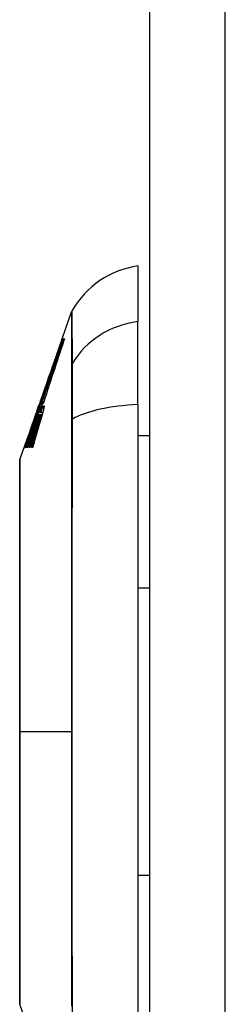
# Model space of a CAD drawing. Header units: inches. Extents: x 27 to 746, y 82 to 342.
# Tile 154 of 256: x 411.624 to 411.894, y 205.719 to 207.009. Entities that reach past the tile are written whole.
import ezdxf

# ---------------------------------------------------------------- set-up
doc = ezdxf.new("R2010")
doc.units = ezdxf.units.IN
doc.header["$MEASUREMENT"] = 0
doc.layers.add('Visible Edges(ANSI)', color=7, linetype='Continuous', lineweight=25)
doc.layers.add('Visible Tangent Edges(ANSI)', color=7, linetype='Continuous', lineweight=25)

msp = doc.modelspace()

# ---------------------------------------------------------------- linework, layer by layer
at = {"layer": 'Visible Edges(ANSI)'}
for p, q in [((411.7949, 191.2159), (411.7949, 220.9359)), ((411.7792, 206.6861), (411.7792, 206.6134)), ((411.6799, 206.5908), (411.6923, 206.6262)), ((411.7792, 206.5046), (411.7792, 206.6134)), ((411.6792, 206.5885), (411.6798, 206.5885)), ((411.6799, 206.5908), (411.6805, 206.5908)), ((411.68, 206.5908), (411.6805, 206.5908)), ((411.68, 206.5908), (411.68, 206.5908)), ((411.68, 206.5908), (411.68, 206.5908)), ((411.6806, 206.5908), (411.6815, 206.5908)), ((411.6817, 206.5908), (411.6829, 206.5908)), ((411.6596, 206.5327), (411.6633, 206.5433)), ((411.6453, 206.4918), (411.6464, 206.495)), ((411.6481, 206.5001), (411.6497, 206.5047)), ((411.6509, 206.504), (411.6488, 206.4983)), ((411.6491, 206.5017), (411.6496, 206.5017)), ((411.6498, 206.5048), (411.6497, 206.5047)), ((411.6503, 206.5017), (411.651, 206.5017)), ((411.6511, 206.506), (411.6505, 206.506)), ((411.6507, 206.5073), (411.6507, 206.5073)), ((411.6516, 206.5058), (411.6509, 206.504)), ((411.6511, 206.506), (411.6513, 206.506)), ((411.6513, 206.5017), (411.6521, 206.5017)), ((411.6529, 206.5058), (411.6516, 206.5058)), ((411.653, 206.5039), (411.6537, 206.5058)), ((411.6537, 206.5058), (411.6531, 206.5058)), ((411.6537, 206.5058), (411.6539, 206.5058)), ((411.6549, 206.5073), (411.6555, 206.5073)), ((411.7792, 206.5046), (411.7792, 205.6472)), ((411.6426, 206.4842), (411.6413, 206.4807)), ((411.6451, 206.4877), (411.6458, 206.4877)), ((411.6454, 206.4921), (411.6457, 206.4921)), ((411.6495, 206.4916), (411.6519, 206.4916)), ((411.6497, 206.4945), (411.6519, 206.4945)), ((411.6497, 206.4945), (411.6497, 206.4945)), ((411.6518, 206.4943), (411.6545, 206.4943)), ((411.6519, 206.4916), (411.6537, 206.4916)), ((411.6386, 206.4714), (411.6381, 206.4714)), ((411.6409, 206.4763), (411.6416, 206.4763)), ((411.6413, 206.4807), (411.6415, 206.4807)), ((411.6415, 206.4807), (411.6418, 206.4807)), ((411.6322, 206.4546), (411.6335, 206.4581)), ((411.6334, 206.4578), (411.6338, 206.4578)), ((411.636, 206.4647), (411.6363, 206.4647)), ((411.6374, 206.465), (411.6382, 206.465)), ((411.7949, 206.4637), (411.7792, 206.4637)), ((411.6245, 206.4327), (411.6304, 206.4495)), ((411.6312, 206.4482), (411.6305, 206.4482)), ((411.6334, 206.4482), (411.6323, 206.4482)), ((411.6348, 206.4482), (411.6337, 206.4482)), ((411.6378, 206.4482), (411.6364, 206.4482)), ((411.6412, 206.4482), (411.6396, 206.4482)), ((411.7949, 206.264), (411.7792, 206.264)), ((411.7949, 205.8878), (411.7792, 205.8878)), ((411.6519, 205.6409), (411.6245, 205.7191))]:
    msp.add_line(p, q, dxfattribs=at)
at = {"layer": 'Visible Edges(ANSI)', "flags": 128}
for points in [[(411.6805, 206.5908), (411.6793, 206.5871), (411.678, 206.5833), (411.6767, 206.5795), (411.6753, 206.5757), (411.674, 206.5719), (411.6727, 206.5681), (411.6714, 206.5642), (411.67, 206.5604), (411.6687, 206.5565), (411.6674, 206.5526), (411.666, 206.5487), (411.6647, 206.5448), (411.6633, 206.5409), (411.662, 206.537), (411.6606, 206.5331), (411.6593, 206.5292), (411.6579, 206.5253), (411.6566, 206.5214), (411.6553, 206.5175), (411.6539, 206.5136), (411.6526, 206.5098), (411.6513, 206.5059), (411.65, 206.5021), (411.6487, 206.4983)], [(411.6488, 206.4983), (411.6501, 206.5021), (411.6514, 206.506), (411.6528, 206.5098), (411.6541, 206.5137), (411.6554, 206.5175), (411.6567, 206.5214), (411.6581, 206.5253), (411.6594, 206.5292), (411.6608, 206.5331), (411.6621, 206.537), (411.6634, 206.5409), (411.6648, 206.5448), (411.6661, 206.5487), (411.6675, 206.5526), (411.6688, 206.5565), (411.6701, 206.5604), (411.6715, 206.5643), (411.6728, 206.5681), (411.6741, 206.5719), (411.6754, 206.5757), (411.6767, 206.5795), (411.6781, 206.5833), (411.6793, 206.5871), (411.6806, 206.5908)], [(411.6505, 206.506), (411.6516, 206.5094), (411.6528, 206.5128), (411.654, 206.5162), (411.6552, 206.5197), (411.6564, 206.5231), (411.6576, 206.5266), (411.6588, 206.5301), (411.6601, 206.5336), (411.6613, 206.537), (411.6625, 206.5405), (411.6637, 206.544), (411.6649, 206.5475), (411.6661, 206.5509), (411.6673, 206.5544), (411.6685, 206.5579), (411.6698, 206.5613), (411.671, 206.5648), (411.6722, 206.5682), (411.6734, 206.5716), (411.6745, 206.5751), (411.6757, 206.5785), (411.6769, 206.5818), (411.6781, 206.5852), (411.6792, 206.5885)], [(411.6815, 206.5908), (411.6804, 206.5873), (411.6792, 206.5839), (411.678, 206.5804), (411.6768, 206.5769), (411.6756, 206.5734), (411.6744, 206.5698), (411.6732, 206.5663), (411.672, 206.5628), (411.6708, 206.5592), (411.6696, 206.5556), (411.6684, 206.5521), (411.6672, 206.5485), (411.666, 206.5449), (411.6648, 206.5414), (411.6636, 206.5378), (411.6624, 206.5342), (411.6612, 206.5307), (411.66, 206.5271), (411.6588, 206.5235), (411.6576, 206.52), (411.6564, 206.5164), (411.6552, 206.5129), (411.654, 206.5094), (411.6529, 206.5058)], [(411.6531, 206.5058), (411.6543, 206.5094), (411.6554, 206.5129), (411.6566, 206.5164), (411.6578, 206.52), (411.659, 206.5235), (411.6602, 206.5271), (411.6614, 206.5307), (411.6626, 206.5342), (411.6638, 206.5378), (411.665, 206.5414), (411.6662, 206.5449), (411.6674, 206.5485), (411.6686, 206.5521), (411.6698, 206.5556), (411.671, 206.5592), (411.6722, 206.5628), (411.6734, 206.5663), (411.6746, 206.5698), (411.6758, 206.5734), (411.6769, 206.5769), (411.6781, 206.5804), (411.6793, 206.5839), (411.6805, 206.5873), (411.6817, 206.5908)], [(411.6829, 206.5908), (411.6818, 206.5873), (411.6806, 206.5838), (411.6794, 206.5803), (411.6783, 206.5768), (411.6771, 206.5733), (411.6759, 206.5698), (411.6748, 206.5662), (411.6736, 206.5627), (411.6724, 206.5591), (411.6712, 206.5555), (411.6701, 206.552), (411.6689, 206.5484), (411.6677, 206.5448), (411.6665, 206.5412), (411.6654, 206.5377), (411.6642, 206.5341), (411.663, 206.5305), (411.6619, 206.5269), (411.6607, 206.5234), (411.6596, 206.5198), (411.6584, 206.5162), (411.6573, 206.5127), (411.6561, 206.5092), (411.655, 206.5056)], [(411.6792, 206.5885), (411.6786, 206.5868), (411.678, 206.5849), (411.6773, 206.5831), (411.6767, 206.5813), (411.676, 206.5794), (411.6754, 206.5776), (411.6747, 206.5757), (411.674, 206.5738), (411.6734, 206.572), (411.6727, 206.5701), (411.672, 206.5682), (411.6713, 206.5663), (411.6707, 206.5644), (411.67, 206.5624), (411.6693, 206.5605), (411.6686, 206.5586), (411.668, 206.5567), (411.6673, 206.5548), (411.6666, 206.5529), (411.6659, 206.5509), (411.6653, 206.549), (411.6646, 206.5471), (411.6639, 206.5452), (411.6633, 206.5433)], [(411.6733, 206.5718), (411.6736, 206.5726), (411.6738, 206.5734), (411.6741, 206.5742), (411.6744, 206.575), (411.6747, 206.5758), (411.6749, 206.5766), (411.6752, 206.5774), (411.6755, 206.5781), (411.6758, 206.5789), (411.676, 206.5797), (411.6763, 206.5805), (411.6766, 206.5813), (411.6769, 206.5821), (411.6771, 206.5829), (411.6774, 206.5837), (411.6777, 206.5845), (411.678, 206.5853), (411.6782, 206.5861), (411.6785, 206.5868), (411.6788, 206.5876), (411.6791, 206.5884), (411.6793, 206.5892), (411.6796, 206.59), (411.6799, 206.5908)], [(411.6799, 206.5908), (411.6799, 206.5908), (411.6799, 206.5908), (411.6799, 206.5908), (411.6799, 206.5908), (411.6799, 206.5908), (411.6799, 206.5908), (411.6799, 206.5908), (411.6799, 206.5908), (411.6799, 206.5908), (411.6799, 206.5908), (411.6799, 206.5908), (411.6799, 206.5908), (411.6799, 206.5908), (411.6799, 206.5908), (411.6799, 206.5908), (411.6799, 206.5908), (411.68, 206.5908), (411.68, 206.5908), (411.68, 206.5908), (411.68, 206.5908), (411.68, 206.5908), (411.68, 206.5908), (411.68, 206.5908), (411.68, 206.5908)], [(411.6596, 206.5327), (411.6592, 206.5317), (411.6588, 206.5306), (411.6584, 206.5295), (411.6581, 206.5285), (411.6577, 206.5274), (411.6573, 206.5263), (411.657, 206.5253), (411.6566, 206.5242), (411.6562, 206.5231), (411.6558, 206.5221), (411.6555, 206.521), (411.6551, 206.5199), (411.6547, 206.5189), (411.6543, 206.5178), (411.654, 206.5167), (411.6536, 206.5156), (411.6532, 206.5146), (411.6529, 206.5135), (411.6525, 206.5124), (411.6521, 206.5114), (411.6518, 206.5103), (411.6514, 206.5092), (411.651, 206.5081), (411.6507, 206.5071)], [(411.6337, 206.4482), (411.6344, 206.4504), (411.6351, 206.4526), (411.6359, 206.4549), (411.6366, 206.4571), (411.6373, 206.4593), (411.6381, 206.4616), (411.6388, 206.4638), (411.6395, 206.466), (411.6403, 206.4683), (411.641, 206.4705), (411.6417, 206.4728), (411.6425, 206.475), (411.6432, 206.4773), (411.644, 206.4795), (411.6447, 206.4817), (411.6454, 206.484), (411.6462, 206.4862), (411.6469, 206.4884), (411.6476, 206.4907), (411.6484, 206.4929), (411.6491, 206.4951), (411.6499, 206.4973), (411.6506, 206.4995), (411.6513, 206.5017)], [(411.6409, 206.4763), (411.6412, 206.4774), (411.6416, 206.4785), (411.6419, 206.4795), (411.6423, 206.4806), (411.6426, 206.4816), (411.6429, 206.4827), (411.6433, 206.4837), (411.6436, 206.4848), (411.644, 206.4859), (411.6443, 206.4869), (411.6446, 206.488), (411.645, 206.489), (411.6453, 206.4901), (411.6457, 206.4912), (411.646, 206.4922), (411.6464, 206.4933), (411.6467, 206.4943), (411.6471, 206.4954), (411.6474, 206.4964), (411.6477, 206.4975), (411.6481, 206.4986), (411.6484, 206.4996), (411.6488, 206.5007), (411.6491, 206.5017)], [(411.651, 206.5017), (411.6506, 206.5007), (411.6503, 206.4997), (411.6499, 206.4987), (411.6495, 206.4977), (411.6492, 206.4967), (411.6488, 206.4957), (411.6484, 206.4947), (411.648, 206.4936), (411.6477, 206.4926), (411.6473, 206.4916), (411.6469, 206.4906), (411.6465, 206.4896), (411.6461, 206.4885), (411.6458, 206.4875), (411.6454, 206.4865), (411.645, 206.4854), (411.6446, 206.4843), (411.6442, 206.4833), (411.6438, 206.4822), (411.6434, 206.4811), (411.643, 206.48), (411.6426, 206.4789), (411.6421, 206.4778), (411.6417, 206.4766)], [(411.6496, 206.5017), (411.6494, 206.5011), (411.6492, 206.5005), (411.649, 206.5), (411.6488, 206.4994), (411.6487, 206.4988), (411.6485, 206.4982), (411.6483, 206.4976), (411.6481, 206.4971), (411.6479, 206.4965), (411.6477, 206.4959), (411.6475, 206.4953), (411.6473, 206.4947), (411.6472, 206.4941), (411.647, 206.4936), (411.6468, 206.493), (411.6466, 206.4924), (411.6464, 206.4918), (411.6462, 206.4912), (411.6461, 206.4906), (411.6459, 206.4901), (411.6457, 206.4895), (411.6455, 206.4889), (411.6453, 206.4883), (411.6451, 206.4877)], [(411.6451, 206.4877), (411.6453, 206.4883), (411.6456, 206.4889), (411.6458, 206.4894), (411.646, 206.49), (411.6462, 206.4906), (411.6464, 206.4911), (411.6466, 206.4917), (411.6468, 206.4923), (411.647, 206.4929), (411.6472, 206.4934), (411.6475, 206.494), (411.6477, 206.4946), (411.6479, 206.4952), (411.6481, 206.4958), (411.6483, 206.4964), (411.6485, 206.497), (411.6487, 206.4975), (411.649, 206.4981), (411.6492, 206.4987), (411.6494, 206.4993), (411.6496, 206.4999), (411.6498, 206.5005), (411.6501, 206.5011), (411.6503, 206.5017)], [(411.6485, 206.5005), (411.6484, 206.5003), (411.6483, 206.5001), (411.6482, 206.4998), (411.6482, 206.4996), (411.6481, 206.4994), (411.648, 206.4991), (411.6479, 206.4988), (411.6478, 206.4986), (411.6477, 206.4983), (411.6477, 206.498), (411.6476, 206.4977), (411.6475, 206.4974), (411.6474, 206.4971), (411.6473, 206.4968), (411.6472, 206.4965), (411.6471, 206.4962), (411.6469, 206.4959), (411.6468, 206.4955), (411.6467, 206.4952), (411.6466, 206.4949), (411.6465, 206.4945), (411.6464, 206.4941), (411.6463, 206.4938), (411.6461, 206.4934)], [(411.6464, 206.495), (411.6465, 206.4953), (411.6466, 206.4956), (411.6467, 206.4959), (411.6468, 206.4962), (411.6469, 206.4965), (411.647, 206.4968), (411.6471, 206.4971), (411.6472, 206.4974), (411.6473, 206.4977), (411.6474, 206.4979), (411.6475, 206.4982), (411.6476, 206.4984), (411.6476, 206.4987), (411.6477, 206.4989), (411.6478, 206.4991), (411.6479, 206.4994), (411.648, 206.4996), (411.648, 206.4998), (411.6481, 206.5), (411.6482, 206.5002), (411.6482, 206.5004), (411.6483, 206.5006), (411.6484, 206.5008), (411.6484, 206.501)], [(411.6484, 206.501), (411.6486, 206.5014), (411.6487, 206.5017), (411.6488, 206.502), (411.6489, 206.5023), (411.649, 206.5025), (411.6491, 206.5027), (411.6491, 206.5028), (411.6492, 206.503), (411.6492, 206.5031), (411.6492, 206.5031), (411.6492, 206.5032), (411.6493, 206.5032), (411.6493, 206.5031), (411.6492, 206.5031), (411.6492, 206.503), (411.6492, 206.5028), (411.6491, 206.5027), (411.6491, 206.5025), (411.649, 206.5023), (411.6489, 206.502), (411.6488, 206.5017), (411.6487, 206.5013), (411.6486, 206.5009), (411.6485, 206.5005)], [(411.6487, 206.4983), (411.6488, 206.4986), (411.6489, 206.4989), (411.649, 206.4992), (411.6491, 206.4996), (411.6492, 206.4999), (411.6493, 206.5002), (411.6494, 206.5005), (411.6495, 206.5008), (411.6496, 206.5012), (411.6497, 206.5015), (411.6498, 206.5018), (411.6499, 206.5021), (411.65, 206.5025), (411.6501, 206.5028), (411.6502, 206.5031), (411.6503, 206.5034), (411.6504, 206.5037), (411.6505, 206.5041), (411.6506, 206.5044), (411.6507, 206.5047), (411.6508, 206.505), (411.6509, 206.5053), (411.651, 206.5057), (411.6511, 206.506)], [(411.6521, 206.5017), (411.652, 206.5014), (411.6519, 206.5011), (411.6518, 206.5008), (411.6517, 206.5005), (411.6516, 206.5002), (411.6515, 206.4999), (411.6514, 206.4996), (411.6513, 206.4993), (411.6512, 206.499), (411.6511, 206.4987), (411.651, 206.4984), (411.6509, 206.4981), (411.6508, 206.4978), (411.6507, 206.4975), (411.6506, 206.4972), (411.6505, 206.4969), (411.6504, 206.4966), (411.6503, 206.4963), (411.6502, 206.496), (411.6501, 206.4957), (411.65, 206.4954), (411.6499, 206.4951), (411.6498, 206.4948), (411.6497, 206.4945)], [(411.6497, 206.4945), (411.6498, 206.4948), (411.65, 206.4951), (411.6501, 206.4954), (411.6502, 206.4957), (411.6503, 206.496), (411.6504, 206.4963), (411.6505, 206.4966), (411.6507, 206.4969), (411.6508, 206.4972), (411.6509, 206.4975), (411.651, 206.4978), (411.6511, 206.4981), (411.6512, 206.4983), (411.6513, 206.4986), (411.6514, 206.4988), (411.6515, 206.4991), (411.6516, 206.4993), (411.6517, 206.4996), (411.6518, 206.4998), (411.6519, 206.5), (411.652, 206.5003), (411.6521, 206.5005), (411.6522, 206.5007), (411.6523, 206.5009)], [(411.6507, 206.5071), (411.6507, 206.5071), (411.6507, 206.5072), (411.6507, 206.5072), (411.6507, 206.5073), (411.6507, 206.5073), (411.6507, 206.5073), (411.6507, 206.5073), (411.6507, 206.5073), (411.6507, 206.5072), (411.6506, 206.5072), (411.6506, 206.5071), (411.6506, 206.507), (411.6505, 206.5069), (411.6505, 206.5068), (411.6504, 206.5067), (411.6504, 206.5065), (411.6503, 206.5064), (411.6503, 206.5062), (411.6502, 206.506), (411.6501, 206.5058), (411.65, 206.5056), (411.65, 206.5053), (411.6499, 206.5051), (411.6498, 206.5048)], [(411.6536, 206.5012), (411.6535, 206.501), (411.6535, 206.5008), (411.6535, 206.5006), (411.6534, 206.5004), (411.6534, 206.5002), (411.6533, 206.4999), (411.6533, 206.4997), (411.6532, 206.4994), (411.6531, 206.4992), (411.6531, 206.4989), (411.653, 206.4986), (411.6529, 206.4983), (411.6528, 206.498), (411.6528, 206.4977), (411.6527, 206.4974), (411.6526, 206.497), (411.6525, 206.4967), (411.6524, 206.4964), (411.6523, 206.496), (411.6522, 206.4957), (411.6521, 206.4953), (411.652, 206.495), (411.6519, 206.4946), (411.6518, 206.4943)], [(411.6518, 206.4943), (411.6519, 206.4946), (411.652, 206.4949), (411.6522, 206.4952), (411.6523, 206.4955), (411.6524, 206.4957), (411.6525, 206.496), (411.6526, 206.4963), (411.6527, 206.4966), (411.6528, 206.4969), (411.6529, 206.4971), (411.653, 206.4974), (411.6531, 206.4977), (411.6532, 206.4979), (411.6533, 206.4982), (411.6534, 206.4984), (411.6535, 206.4987), (411.6536, 206.4989), (411.6537, 206.4991), (411.6538, 206.4994), (411.6539, 206.4996), (411.654, 206.4998), (411.6541, 206.5), (411.6542, 206.5003), (411.6542, 206.5005)], [(411.6523, 206.5009), (411.6525, 206.5013), (411.6526, 206.5017), (411.6528, 206.5021), (411.653, 206.5024), (411.6531, 206.5026), (411.6532, 206.5028), (411.6533, 206.503), (411.6534, 206.5031), (411.6535, 206.5031), (411.6536, 206.5032), (411.6536, 206.5032), (411.6536, 206.5031), (411.6537, 206.5031), (411.6537, 206.503), (411.6537, 206.5029), (411.6537, 206.5028), (411.6537, 206.5027), (411.6537, 206.5026), (411.6537, 206.5024), (411.6537, 206.5022), (411.6537, 206.502), (411.6537, 206.5017), (411.6536, 206.5015), (411.6536, 206.5012)], [(411.6533, 206.5045), (411.6533, 206.5045), (411.6533, 206.5044), (411.6533, 206.5044), (411.6533, 206.5044), (411.6533, 206.5044), (411.6532, 206.5043), (411.6532, 206.5043), (411.6532, 206.5043), (411.6532, 206.5043), (411.6532, 206.5042), (411.6532, 206.5042), (411.6532, 206.5042), (411.6532, 206.5042), (411.6532, 206.5041), (411.6531, 206.5041), (411.6531, 206.5041), (411.6531, 206.5041), (411.6531, 206.504), (411.6531, 206.504), (411.6531, 206.504), (411.6531, 206.504), (411.6531, 206.5039), (411.6531, 206.5039), (411.653, 206.5039)], [(411.655, 206.5056), (411.655, 206.5059), (411.6551, 206.5061), (411.6551, 206.5063), (411.6551, 206.5065), (411.6551, 206.5067), (411.6551, 206.5068), (411.6551, 206.5069), (411.6551, 206.507), (411.6551, 206.5071), (411.655, 206.5072), (411.655, 206.5073), (411.655, 206.5073), (411.6549, 206.5073), (411.6548, 206.5073), (411.6548, 206.5072), (411.6547, 206.5071), (411.6546, 206.507), (411.6544, 206.5068), (411.6543, 206.5065), (411.6541, 206.5062), (411.6539, 206.5058), (411.6537, 206.5054), (411.6535, 206.505), (411.6533, 206.5045)], [(411.6556, 206.4988), (411.6555, 206.4986), (411.6555, 206.4984), (411.6554, 206.4982), (411.6554, 206.498), (411.6553, 206.4977), (411.6553, 206.4975), (411.6552, 206.4973), (411.6552, 206.497), (411.6551, 206.4968), (411.6551, 206.4966), (411.655, 206.4963), (411.6549, 206.4961), (411.6549, 206.4958), (411.6548, 206.4956), (411.6547, 206.4953), (411.6547, 206.495), (411.6546, 206.4948), (411.6545, 206.4945), (411.6545, 206.4942), (411.6544, 206.494), (411.6543, 206.4937), (411.6542, 206.4934), (411.6542, 206.4931), (411.6541, 206.4929)], [(411.6542, 206.5005), (411.6543, 206.5007), (411.6544, 206.5009), (411.6545, 206.5011), (411.6546, 206.5013), (411.6547, 206.5015), (411.6548, 206.5017), (411.6549, 206.5019), (411.655, 206.502), (411.655, 206.5022), (411.6551, 206.5023), (411.6552, 206.5024), (411.6552, 206.5025), (411.6553, 206.5027), (411.6554, 206.5028), (411.6555, 206.5029), (411.6556, 206.503), (411.6557, 206.5031), (411.6558, 206.5031), (411.6559, 206.5031), (411.656, 206.5031), (411.656, 206.5029), (411.6561, 206.5027), (411.6561, 206.5025), (411.6561, 206.5021)], [(411.6561, 206.5021), (411.6561, 206.502), (411.6561, 206.5019), (411.6561, 206.5019), (411.6561, 206.5018), (411.6561, 206.5017), (411.656, 206.5015), (411.656, 206.5014), (411.656, 206.5013), (411.656, 206.5012), (411.656, 206.5011), (411.656, 206.5009), (411.6559, 206.5008), (411.6559, 206.5007), (411.6559, 206.5005), (411.6559, 206.5004), (411.6558, 206.5002), (411.6558, 206.5001), (411.6558, 206.4999), (411.6558, 206.4997), (411.6557, 206.4995), (411.6557, 206.4994), (411.6556, 206.4992), (411.6556, 206.499), (411.6556, 206.4988)], [(411.6427, 206.4833), (411.6426, 206.4828), (411.6424, 206.4823), (411.6422, 206.4818), (411.6421, 206.4813), (411.6419, 206.4808), (411.6417, 206.4803), (411.6415, 206.4798), (411.6414, 206.4793), (411.6412, 206.4788), (411.641, 206.4783), (411.6409, 206.4778), (411.6407, 206.4774), (411.6405, 206.4769), (411.6404, 206.4764), (411.6402, 206.4759), (411.64, 206.4754), (411.6398, 206.4749), (411.6397, 206.4744), (411.6395, 206.4739), (411.6393, 206.4734), (411.6391, 206.4729), (411.639, 206.4724), (411.6388, 206.4719), (411.6386, 206.4714)], [(411.6516, 206.484), (411.6511, 206.4825), (411.6507, 206.481), (411.6502, 206.4795), (411.6498, 206.478), (411.6494, 206.4766), (411.6489, 206.4751), (411.6485, 206.4736), (411.6481, 206.4721), (411.6476, 206.4706), (411.6472, 206.4691), (411.6467, 206.4676), (411.6463, 206.4661), (411.6459, 206.4646), (411.6454, 206.4631), (411.645, 206.4616), (411.6446, 206.4601), (411.6441, 206.4586), (411.6437, 206.4571), (411.6433, 206.4556), (411.6429, 206.4541), (411.6424, 206.4526), (411.642, 206.4512), (411.6416, 206.4497), (411.6412, 206.4482)], [(411.6415, 206.4807), (411.6417, 206.4811), (411.6418, 206.4814), (411.6419, 206.4818), (411.6421, 206.4822), (411.6422, 206.4826), (411.6423, 206.483), (411.6425, 206.4833), (411.6426, 206.4837), (411.6427, 206.4841), (411.6428, 206.4845), (411.643, 206.4848), (411.6431, 206.4852), (411.6432, 206.4856), (411.6433, 206.4859), (411.6435, 206.4863), (411.6436, 206.4866), (411.6437, 206.4869), (411.6438, 206.4873), (411.6439, 206.4876), (411.644, 206.4879), (411.6441, 206.4883), (411.6442, 206.4886), (411.6443, 206.4889), (411.6444, 206.4892)], [(411.6439, 206.4879), (411.6438, 206.4878), (411.6438, 206.4876), (411.6437, 206.4875), (411.6437, 206.4874), (411.6436, 206.4872), (411.6436, 206.4871), (411.6435, 206.4869), (411.6435, 206.4868), (411.6434, 206.4866), (411.6434, 206.4865), (411.6433, 206.4863), (411.6433, 206.4862), (411.6432, 206.486), (411.6431, 206.4858), (411.6431, 206.4857), (411.643, 206.4855), (411.643, 206.4854), (411.6429, 206.4852), (411.6429, 206.485), (411.6428, 206.4849), (411.6427, 206.4847), (411.6427, 206.4845), (411.6426, 206.4844), (411.6426, 206.4842)], [(411.6461, 206.4934), (411.646, 206.493), (411.6459, 206.4926), (411.6457, 206.4922), (411.6456, 206.4919), (411.6455, 206.4915), (411.6453, 206.491), (411.6452, 206.4906), (411.6451, 206.4902), (411.6449, 206.4898), (411.6448, 206.4894), (411.6447, 206.489), (411.6445, 206.4886), (411.6444, 206.4881), (411.6442, 206.4877), (411.6441, 206.4873), (411.6439, 206.4868), (411.6438, 206.4864), (411.6436, 206.486), (411.6435, 206.4855), (411.6433, 206.4851), (411.6432, 206.4846), (411.643, 206.4842), (411.6429, 206.4837), (411.6427, 206.4833)], [(411.6449, 206.4909), (411.6449, 206.4908), (411.6449, 206.4907), (411.6448, 206.4906), (411.6448, 206.4905), (411.6447, 206.4904), (411.6447, 206.4903), (411.6447, 206.4902), (411.6446, 206.4901), (411.6446, 206.49), (411.6446, 206.4898), (411.6445, 206.4897), (411.6445, 206.4896), (411.6444, 206.4895), (411.6444, 206.4893), (411.6443, 206.4892), (411.6443, 206.4891), (411.6442, 206.4889), (411.6442, 206.4888), (411.6441, 206.4887), (411.6441, 206.4885), (411.644, 206.4884), (411.644, 206.4882), (411.6439, 206.4881), (411.6439, 206.4879)], [(411.6444, 206.4892), (411.6446, 206.4896), (411.6447, 206.49), (411.6448, 206.4904), (411.6449, 206.4907), (411.645, 206.491), (411.6451, 206.4912), (411.6452, 206.4914), (411.6452, 206.4916), (411.6453, 206.4917), (411.6453, 206.4919), (411.6453, 206.492), (411.6454, 206.492), (411.6454, 206.4921), (411.6454, 206.4921), (411.6454, 206.4921), (411.6454, 206.492), (411.6453, 206.492), (411.6453, 206.4919), (411.6453, 206.4918), (411.6452, 206.4917), (411.6452, 206.4916), (411.6451, 206.4914), (411.645, 206.4911), (411.6449, 206.4909)], [(411.6469, 206.4856), (411.6469, 206.4854), (411.6468, 206.4851), (411.6467, 206.4849), (411.6466, 206.4846), (411.6465, 206.4843), (411.6464, 206.4841), (411.6463, 206.4838), (411.6462, 206.4835), (411.6461, 206.4833), (411.646, 206.483), (411.646, 206.4827), (411.6459, 206.4825), (411.6458, 206.4822), (411.6457, 206.4819), (411.6456, 206.4817), (411.6455, 206.4814), (411.6454, 206.4811), (411.6453, 206.4809), (411.6452, 206.4806), (411.6452, 206.4803), (411.6451, 206.48), (411.645, 206.4798), (411.6449, 206.4795), (411.6448, 206.4792)], [(411.6458, 206.4782), (411.6459, 206.4784), (411.6459, 206.4786), (411.646, 206.4788), (411.6461, 206.479), (411.6461, 206.4792), (411.6462, 206.4794), (411.6462, 206.4796), (411.6463, 206.4798), (411.6464, 206.48), (411.6464, 206.4802), (411.6465, 206.4804), (411.6466, 206.4806), (411.6466, 206.4807), (411.6467, 206.4809), (411.6467, 206.4811), (411.6468, 206.4813), (411.6469, 206.4815), (411.6469, 206.4817), (411.647, 206.4819), (411.647, 206.4821), (411.6471, 206.4823), (411.6472, 206.4825), (411.6472, 206.4827), (411.6473, 206.4829)], [(411.6483, 206.4893), (411.6483, 206.4892), (411.6482, 206.4891), (411.6482, 206.4889), (411.6481, 206.4888), (411.6481, 206.4887), (411.648, 206.4885), (411.648, 206.4884), (411.6479, 206.4882), (411.6478, 206.4881), (411.6478, 206.4879), (411.6477, 206.4878), (411.6477, 206.4876), (411.6476, 206.4875), (411.6476, 206.4873), (411.6475, 206.4871), (411.6474, 206.487), (411.6474, 206.4868), (411.6473, 206.4866), (411.6473, 206.4865), (411.6472, 206.4863), (411.6471, 206.4861), (411.6471, 206.486), (411.647, 206.4858), (411.6469, 206.4856)], [(411.6485, 206.4829), (411.6484, 206.4827), (411.6483, 206.4825), (411.6483, 206.4823), (411.6482, 206.4821), (411.6481, 206.4819), (411.6481, 206.4817), (411.648, 206.4815), (411.6479, 206.4813), (411.6479, 206.4811), (411.6478, 206.4809), (411.6477, 206.4807), (411.6477, 206.4805), (411.6476, 206.4803), (411.6475, 206.48), (411.6475, 206.4798), (411.6474, 206.4796), (411.6473, 206.4794), (411.6473, 206.4792), (411.6472, 206.479), (411.6472, 206.4788), (411.6471, 206.4786), (411.647, 206.4784), (411.647, 206.4782), (411.6469, 206.478)], [(411.6473, 206.4829), (411.6474, 206.4831), (411.6474, 206.4833), (411.6475, 206.4835), (411.6475, 206.4836), (411.6476, 206.4838), (411.6476, 206.484), (411.6477, 206.4842), (411.6477, 206.4844), (411.6478, 206.4845), (411.6479, 206.4847), (411.6479, 206.4849), (411.648, 206.4851), (411.648, 206.4853), (411.6481, 206.4854), (411.6481, 206.4856), (411.6482, 206.4858), (411.6482, 206.486), (411.6483, 206.4862), (411.6483, 206.4863), (411.6484, 206.4865), (411.6484, 206.4867), (411.6485, 206.4869), (411.6486, 206.487), (411.6486, 206.4872)], [(411.6491, 206.4911), (411.6491, 206.491), (411.6491, 206.491), (411.649, 206.491), (411.649, 206.4909), (411.649, 206.4908), (411.649, 206.4908), (411.6489, 206.4907), (411.6489, 206.4907), (411.6489, 206.4906), (411.6488, 206.4905), (411.6488, 206.4905), (411.6488, 206.4904), (411.6487, 206.4903), (411.6487, 206.4902), (411.6487, 206.4901), (411.6486, 206.4901), (411.6486, 206.49), (411.6486, 206.4899), (411.6485, 206.4898), (411.6485, 206.4897), (411.6485, 206.4896), (411.6484, 206.4895), (411.6484, 206.4894), (411.6483, 206.4893)], [(411.6499, 206.4873), (411.6499, 206.4871), (411.6498, 206.4869), (411.6497, 206.4867), (411.6497, 206.4866), (411.6496, 206.4864), (411.6496, 206.4862), (411.6495, 206.486), (411.6494, 206.4859), (411.6494, 206.4857), (411.6493, 206.4855), (411.6493, 206.4853), (411.6492, 206.4852), (411.6491, 206.485), (411.6491, 206.4848), (411.649, 206.4846), (411.6489, 206.4844), (411.6489, 206.4842), (411.6488, 206.484), (411.6488, 206.4839), (411.6487, 206.4837), (411.6486, 206.4835), (411.6486, 206.4833), (411.6485, 206.4831), (411.6485, 206.4829)], [(411.6486, 206.4872), (411.6486, 206.4874), (411.6487, 206.4875), (411.6487, 206.4877), (411.6488, 206.4878), (411.6488, 206.488), (411.6489, 206.4881), (411.6489, 206.4883), (411.6489, 206.4884), (411.649, 206.4886), (411.649, 206.4887), (411.6491, 206.4888), (411.6491, 206.489), (411.6491, 206.4891), (411.6492, 206.4892), (411.6492, 206.4894), (411.6492, 206.4895), (411.6493, 206.4896), (411.6493, 206.4897), (411.6493, 206.4898), (411.6493, 206.49), (411.6494, 206.4901), (411.6494, 206.4902), (411.6494, 206.4903), (411.6494, 206.4904)], [(411.6486, 206.4785), (411.6487, 206.4787), (411.6488, 206.4789), (411.6488, 206.4791), (411.6489, 206.4794), (411.649, 206.4796), (411.649, 206.4798), (411.6491, 206.48), (411.6491, 206.4802), (411.6492, 206.4804), (411.6493, 206.4806), (411.6493, 206.4808), (411.6494, 206.481), (411.6495, 206.4813), (411.6495, 206.4815), (411.6496, 206.4817), (411.6497, 206.4819), (411.6497, 206.4821), (411.6498, 206.4823), (411.6498, 206.4825), (411.6499, 206.4827), (411.65, 206.483), (411.65, 206.4832), (411.6501, 206.4834), (411.6502, 206.4836)], [(411.6494, 206.4904), (411.6495, 206.4905), (411.6495, 206.4907), (411.6495, 206.4908), (411.6495, 206.4909), (411.6495, 206.491), (411.6496, 206.4911), (411.6496, 206.4912), (411.6496, 206.4912), (411.6496, 206.4913), (411.6496, 206.4914), (411.6496, 206.4914), (411.6496, 206.4914), (411.6495, 206.4915), (411.6495, 206.4915), (411.6495, 206.4915), (411.6495, 206.4915), (411.6495, 206.4916), (411.6495, 206.4916), (411.6494, 206.4916), (411.6494, 206.4915), (411.6494, 206.4915), (411.6493, 206.4914), (411.6492, 206.4913), (411.6491, 206.4911)], [(411.6511, 206.4904), (411.6511, 206.4903), (411.651, 206.4902), (411.651, 206.4901), (411.6509, 206.49), (411.6509, 206.4898), (411.6509, 206.4897), (411.6508, 206.4896), (411.6508, 206.4895), (411.6507, 206.4894), (411.6507, 206.4893), (411.6506, 206.4891), (411.6506, 206.489), (411.6505, 206.4889), (411.6505, 206.4887), (411.6504, 206.4886), (411.6504, 206.4885), (411.6503, 206.4883), (411.6503, 206.4882), (411.6502, 206.488), (411.6501, 206.4879), (411.6501, 206.4877), (411.65, 206.4876), (411.65, 206.4874), (411.6499, 206.4873)], [(411.6502, 206.4836), (411.6502, 206.4838), (411.6503, 206.4839), (411.6503, 206.4841), (411.6504, 206.4843), (411.6504, 206.4845), (411.6505, 206.4847), (411.6505, 206.4848), (411.6506, 206.485), (411.6506, 206.4852), (411.6507, 206.4854), (411.6507, 206.4855), (411.6508, 206.4857), (411.6508, 206.4859), (411.6509, 206.4861), (411.6509, 206.4862), (411.651, 206.4864), (411.651, 206.4866), (411.6511, 206.4867), (411.6511, 206.4869), (411.6511, 206.4871), (411.6512, 206.4872), (411.6512, 206.4874), (411.6513, 206.4876), (411.6513, 206.4877)], [(411.652, 206.4905), (411.652, 206.4907), (411.652, 206.4908), (411.652, 206.491), (411.652, 206.4911), (411.652, 206.4912), (411.652, 206.4913), (411.652, 206.4913), (411.652, 206.4914), (411.652, 206.4914), (411.652, 206.4915), (411.652, 206.4915), (411.6519, 206.4915), (411.6519, 206.4916), (411.6519, 206.4916), (411.6519, 206.4916), (411.6518, 206.4915), (411.6518, 206.4915), (411.6517, 206.4914), (411.6516, 206.4913), (411.6515, 206.4912), (411.6515, 206.4911), (411.6514, 206.4909), (411.6512, 206.4906), (411.6511, 206.4904)], [(411.6513, 206.4877), (411.6514, 206.4879), (411.6514, 206.488), (411.6514, 206.4882), (411.6515, 206.4883), (411.6515, 206.4884), (411.6515, 206.4886), (411.6516, 206.4887), (411.6516, 206.4888), (411.6516, 206.4889), (411.6517, 206.4891), (411.6517, 206.4892), (411.6517, 206.4893), (411.6517, 206.4894), (411.6518, 206.4895), (411.6518, 206.4897), (411.6518, 206.4898), (411.6518, 206.4899), (411.6519, 206.49), (411.6519, 206.4901), (411.6519, 206.4902), (411.6519, 206.4903), (411.6519, 206.4903), (411.6519, 206.4904), (411.652, 206.4905)], [(411.6541, 206.4929), (411.654, 206.4925), (411.6539, 206.4921), (411.6538, 206.4918), (411.6537, 206.4914), (411.6536, 206.4911), (411.6535, 206.4907), (411.6534, 206.4903), (411.6533, 206.49), (411.6532, 206.4896), (411.6531, 206.4892), (411.653, 206.4889), (411.6529, 206.4885), (411.6528, 206.4881), (411.6527, 206.4877), (411.6526, 206.4874), (411.6525, 206.487), (411.6523, 206.4866), (411.6522, 206.4862), (411.6521, 206.4859), (411.652, 206.4855), (411.6519, 206.4851), (411.6518, 206.4847), (411.6517, 206.4844), (411.6516, 206.484)], [(411.6305, 206.4482), (411.6309, 206.4492), (411.6313, 206.4503), (411.6317, 206.4514), (411.6321, 206.4525), (411.6325, 206.4536), (411.6329, 206.4547), (411.6333, 206.4558), (411.6337, 206.4569), (411.6341, 206.458), (411.6346, 206.4591), (411.635, 206.4602), (411.6354, 206.4614), (411.6358, 206.4625), (411.6363, 206.4637), (411.6367, 206.4649), (411.6371, 206.4661), (411.6376, 206.4673), (411.638, 206.4685), (411.6385, 206.4698), (411.639, 206.4711), (411.6394, 206.4724), (411.6399, 206.4737), (411.6404, 206.475), (411.6409, 206.4763)], [(411.6417, 206.4766), (411.6414, 206.4755), (411.641, 206.4743), (411.6407, 206.4731), (411.6403, 206.4719), (411.6399, 206.4707), (411.6396, 206.4696), (411.6392, 206.4684), (411.6389, 206.4672), (411.6385, 206.466), (411.6382, 206.4648), (411.6378, 206.4636), (411.6375, 206.4624), (411.6371, 206.4613), (411.6368, 206.4601), (411.6365, 206.4589), (411.6361, 206.4577), (411.6358, 206.4565), (411.6354, 206.4553), (411.6351, 206.4541), (411.6348, 206.4529), (411.6344, 206.4517), (411.6341, 206.4505), (411.6338, 206.4494), (411.6334, 206.4482)], [(411.6381, 206.4714), (411.6379, 206.4709), (411.6378, 206.4704), (411.6376, 206.47), (411.6374, 206.4695), (411.6373, 206.469), (411.6371, 206.4686), (411.6369, 206.4681), (411.6368, 206.4677), (411.6366, 206.4672), (411.6365, 206.4667), (411.6363, 206.4663), (411.6361, 206.4658), (411.636, 206.4654), (411.6358, 206.465), (411.6357, 206.4645), (411.6355, 206.4641), (411.6354, 206.4637), (411.6352, 206.4632), (411.6351, 206.4628), (411.635, 206.4624), (411.6348, 206.4621), (411.6347, 206.4617), (411.6346, 206.4613), (411.6345, 206.461)], [(411.6448, 206.4792), (411.6444, 206.4779), (411.644, 206.4767), (411.6435, 206.4754), (411.6431, 206.4741), (411.6427, 206.4728), (411.6423, 206.4715), (411.6419, 206.4702), (411.6415, 206.4689), (411.641, 206.4676), (411.6406, 206.4663), (411.6402, 206.465), (411.6398, 206.4637), (411.6394, 206.4624), (411.639, 206.4611), (411.6385, 206.4598), (411.6381, 206.4585), (411.6377, 206.4572), (411.6373, 206.4559), (411.6369, 206.4546), (411.6365, 206.4533), (411.6361, 206.452), (411.6356, 206.4508), (411.6352, 206.4495), (411.6348, 206.4482)], [(411.6364, 206.4482), (411.6368, 206.4494), (411.6372, 206.4507), (411.6376, 206.4519), (411.638, 206.4532), (411.6384, 206.4544), (411.6388, 206.4557), (411.6391, 206.4569), (411.6395, 206.4582), (411.6399, 206.4594), (411.6403, 206.4607), (411.6407, 206.4619), (411.6411, 206.4632), (411.6415, 206.4645), (411.6419, 206.4657), (411.6423, 206.467), (411.6427, 206.4682), (411.6431, 206.4695), (411.6434, 206.4707), (411.6438, 206.472), (411.6442, 206.4732), (411.6446, 206.4745), (411.645, 206.4757), (411.6454, 206.477), (411.6458, 206.4782)], [(411.6469, 206.478), (411.6465, 206.4768), (411.6461, 206.4755), (411.6457, 206.4743), (411.6454, 206.473), (411.645, 206.4718), (411.6446, 206.4706), (411.6442, 206.4693), (411.6438, 206.4681), (411.6435, 206.4668), (411.6431, 206.4656), (411.6427, 206.4643), (411.6423, 206.4631), (411.6419, 206.4619), (411.6416, 206.4606), (411.6412, 206.4594), (411.6408, 206.4581), (411.6404, 206.4569), (411.64, 206.4556), (411.6397, 206.4544), (411.6393, 206.4531), (411.6389, 206.4519), (411.6385, 206.4507), (411.6382, 206.4494), (411.6378, 206.4482)], [(411.6381, 206.4714), (411.6383, 206.4719), (411.6385, 206.4724), (411.6387, 206.4729), (411.6388, 206.4733), (411.639, 206.4738), (411.6391, 206.4742), (411.6393, 206.4746), (411.6394, 206.475), (411.6395, 206.4753), (411.6397, 206.4757), (411.6398, 206.4761), (411.6399, 206.4764), (411.64, 206.4768), (411.6402, 206.4771), (411.6403, 206.4775), (411.6404, 206.4779), (411.6405, 206.4782), (411.6407, 206.4786), (411.6408, 206.4789), (411.6409, 206.4793), (411.641, 206.4796), (411.6412, 206.48), (411.6413, 206.4803), (411.6414, 206.4807)], [(411.6396, 206.4482), (411.64, 206.4494), (411.6404, 206.4507), (411.6407, 206.452), (411.6411, 206.4532), (411.6415, 206.4545), (411.6419, 206.4558), (411.6422, 206.457), (411.6426, 206.4583), (411.643, 206.4596), (411.6433, 206.4608), (411.6437, 206.4621), (411.6441, 206.4634), (411.6445, 206.4646), (411.6449, 206.4659), (411.6452, 206.4671), (411.6456, 206.4684), (411.646, 206.4697), (411.6464, 206.4709), (411.6467, 206.4722), (411.6471, 206.4735), (411.6475, 206.4747), (411.6479, 206.476), (411.6483, 206.4772), (411.6486, 206.4785)], [(411.6374, 206.465), (411.6371, 206.4643), (411.6369, 206.4636), (411.6366, 206.4629), (411.6363, 206.4621), (411.6361, 206.4614), (411.6358, 206.4607), (411.6355, 206.46), (411.6353, 206.4593), (411.635, 206.4585), (411.6347, 206.4578), (411.6345, 206.4571), (411.6342, 206.4564), (411.634, 206.4557), (411.6337, 206.455), (411.6334, 206.4543), (411.6332, 206.4536), (411.6329, 206.4529), (411.6327, 206.4522), (411.6324, 206.4516), (411.6322, 206.4509), (411.6319, 206.4502), (411.6317, 206.4495), (411.6314, 206.4488), (411.6312, 206.4482)], [(411.6363, 206.4647), (411.6361, 206.4641), (411.6358, 206.4634), (411.6356, 206.4627), (411.6354, 206.4621), (411.6351, 206.4614), (411.6349, 206.4608), (411.6347, 206.4601), (411.6344, 206.4595), (411.6342, 206.4589), (411.634, 206.4582), (411.6337, 206.4576), (411.6335, 206.457), (411.6333, 206.4564), (411.6331, 206.4559), (411.6329, 206.4553), (411.6327, 206.4547), (411.6325, 206.4542), (411.6323, 206.4537), (411.6321, 206.4532), (411.6319, 206.4527), (411.6318, 206.4522), (411.6316, 206.4518), (411.6314, 206.4514), (411.6313, 206.451)], [(411.6323, 206.4482), (411.6325, 206.4489), (411.6327, 206.4496), (411.6329, 206.4503), (411.6332, 206.451), (411.6334, 206.4517), (411.6336, 206.4524), (411.6338, 206.4531), (411.634, 206.4538), (411.6342, 206.4545), (411.6344, 206.4552), (411.6346, 206.4559), (411.6348, 206.4566), (411.6351, 206.4573), (411.6353, 206.458), (411.6355, 206.4587), (411.6357, 206.4594), (411.6359, 206.4601), (411.6361, 206.4608), (411.6363, 206.4615), (411.6365, 206.4622), (411.6368, 206.4629), (411.637, 206.4636), (411.6372, 206.4643), (411.6374, 206.465)], [(411.6345, 206.461), (411.6343, 206.4605), (411.6341, 206.4601), (411.634, 206.4597), (411.6339, 206.4593), (411.6338, 206.459), (411.6337, 206.4587), (411.6336, 206.4585), (411.6335, 206.4583), (411.6335, 206.4581), (411.6334, 206.458), (411.6334, 206.4579), (411.6334, 206.4578), (411.6334, 206.4578), (411.6334, 206.4578), (411.6334, 206.4578), (411.6334, 206.4579), (411.6335, 206.458), (411.6336, 206.4581), (411.6336, 206.4583), (411.6337, 206.4586), (411.6338, 206.4589), (411.634, 206.4592), (411.6341, 206.4596), (411.6343, 206.46)], [(411.6343, 206.46), (411.6343, 206.4602), (411.6344, 206.4603), (411.6345, 206.4605), (411.6345, 206.4607), (411.6346, 206.4608), (411.6346, 206.461), (411.6347, 206.4612), (411.6348, 206.4613), (411.6348, 206.4615), (411.6349, 206.4617), (411.635, 206.4619), (411.635, 206.4621), (411.6351, 206.4623), (411.6352, 206.4625), (411.6353, 206.4627), (411.6353, 206.4629), (411.6354, 206.4631), (411.6355, 206.4633), (411.6356, 206.4636), (411.6357, 206.4638), (411.6357, 206.464), (411.6358, 206.4643), (411.6359, 206.4645), (411.636, 206.4647)], [(411.6313, 206.451), (411.631, 206.4504), (411.6308, 206.4498), (411.6306, 206.4493), (411.6305, 206.4489), (411.6303, 206.4484), (411.6301, 206.4481), (411.63, 206.4478), (411.6299, 206.4475), (411.6298, 206.4473), (411.6297, 206.4471), (411.6297, 206.447), (411.6296, 206.4469), (411.6296, 206.4468), (411.6296, 206.4468), (411.6296, 206.4468), (411.6296, 206.4469), (411.6296, 206.447), (411.6296, 206.4471), (411.6297, 206.4473), (411.6297, 206.4475), (411.6298, 206.4478), (411.6299, 206.4481), (411.6301, 206.4484), (411.6302, 206.4488)], [(411.6302, 206.4488), (411.6303, 206.449), (411.6303, 206.4492), (411.6304, 206.4494), (411.6304, 206.4495), (411.6305, 206.4497), (411.6306, 206.4499), (411.6306, 206.4501), (411.6307, 206.4503), (411.6308, 206.4506), (411.6309, 206.4508), (411.631, 206.451), (411.631, 206.4513), (411.6311, 206.4515), (411.6312, 206.4517), (411.6313, 206.452), (411.6314, 206.4523), (411.6315, 206.4525), (411.6316, 206.4528), (411.6317, 206.4531), (411.6318, 206.4534), (411.6319, 206.4537), (411.632, 206.454), (411.6321, 206.4543), (411.6322, 206.4546)], [(411.6243, 206.4311), (411.6243, 206.4307), (411.6243, 206.4294), (411.6243, 206.4272), (411.6242, 206.4243), (411.6242, 206.4205), (411.6242, 206.4158), (411.6242, 206.4103), (411.6242, 206.4041), (411.6242, 206.397), (411.6242, 206.3891), (411.6241, 206.3805), (411.6241, 206.3712), (411.6241, 206.3612), (411.6241, 206.3505), (411.6241, 206.3392), (411.6241, 206.3272), (411.6241, 206.3146), (411.6241, 206.3014), (411.6241, 206.2877), (411.6241, 206.2735), (411.6241, 206.2588), (411.6242, 206.2436), (411.6242, 206.228), (411.6242, 206.2121), (411.6242, 206.1959), (411.6242, 206.1794), (411.6242, 206.1626), (411.6242, 206.1456), (411.6243, 206.1284), (411.6243, 206.1111), (411.6243, 206.0937), (411.6243, 206.0763), (411.6243, 206.059), (411.6243, 206.0415), (411.6243, 206.0242), (411.6242, 206.0069), (411.6242, 205.9898), (411.6242, 205.973), (411.6242, 205.9564), (411.6242, 205.9402), (411.6242, 205.9242), (411.6242, 205.9086), (411.6241, 205.8934), (411.6241, 205.8786), (411.6241, 205.8642), (411.6241, 205.8504), (411.6241, 205.8372), (411.6241, 205.8246), (411.6241, 205.8126), (411.6241, 205.8013), (411.6241, 205.7906), (411.6241, 205.7806), (411.6241, 205.7713), (411.6242, 205.7627), (411.6242, 205.7548), (411.6242, 205.7477), (411.6242, 205.7414), (411.6242, 205.736), (411.6242, 205.7313), (411.6242, 205.7275), (411.6243, 205.7245), (411.6243, 205.7224), (411.6243, 205.7211), (411.6243, 205.7207)]]:
    msp.add_lwpolyline(points, dxfattribs=at)
at = {"layer": 'Visible Edges(ANSI)'}
for centre, radius, start, end in [((411.7955, 206.5691), 0.1181, 97.9413, 150.1831), ((411.7016, 206.623), 0.00984, 150.1831, 160.71), ((411.6292, 206.4311), 0.00492, 160.71, 179.8269), ((411.6292, 205.7207), 0.00492, 180.1731, 199.29)]:
    msp.add_arc(centre, radius, start, end, dxfattribs=at)
at = {"layer": 'Visible Tangent Edges(ANSI)'}
for p, q in [((411.8939, 191.2159), (411.8939, 220.9359)), ((411.6922, 206.5566), (411.6922, 206.5564)), ((411.6464, 206.495), (411.6467, 206.495)), ((411.6484, 206.501), (411.6486, 206.501)), ((411.6523, 206.5009), (411.6535, 206.5009)), ((411.6542, 206.5005), (411.6559, 206.5005)), ((411.6444, 206.4892), (411.6447, 206.4892)), ((411.6473, 206.4829), (411.6485, 206.4829)), ((411.6486, 206.4872), (411.6499, 206.4872)), ((411.6494, 206.4904), (411.6511, 206.4904)), ((411.6502, 206.4836), (411.6514, 206.4836)), ((411.6513, 206.4877), (411.6527, 206.4877)), ((411.652, 206.4905), (411.6535, 206.4905)), ((411.6922, 206.4847), (411.6922, 206.4842)), ((411.6458, 206.4782), (411.647, 206.4782)), ((411.6486, 206.4785), (411.6499, 206.4785)), ((411.6343, 206.46), (411.6346, 206.46)), ((411.6302, 206.4488), (411.6304, 206.4488)), ((411.6322, 206.4546), (411.6326, 206.4546)), ((411.6243, 206.0759), (411.6245, 206.0759)), ((411.6923, 206.0759), (411.6245, 206.0759))]:
    msp.add_line(p, q, dxfattribs=at)
at = {"layer": 'Visible Tangent Edges(ANSI)', "flags": 128}
for points in [[(411.6923, 206.6262), (411.6923, 206.6261), (411.6923, 206.6257), (411.6923, 206.6251), (411.6923, 206.6243), (411.6923, 206.6232), (411.6923, 206.6219), (411.6923, 206.6203), (411.6923, 206.6184), (411.6923, 206.6164), (411.6923, 206.614), (411.6923, 206.6115), (411.6923, 206.6087), (411.6923, 206.6056), (411.6923, 206.6024), (411.6923, 206.5988), (411.6923, 206.5951), (411.6923, 206.5911), (411.6923, 206.5868), (411.6923, 206.5824), (411.6922, 206.5777), (411.6922, 206.5727), (411.6922, 206.5676), (411.6922, 206.5622), (411.6922, 206.5566)], [(411.6932, 206.5587), (411.6932, 206.5643), (411.6932, 206.5696), (411.6932, 206.5748), (411.6932, 206.5797), (411.6932, 206.5843), (411.6932, 206.5888), (411.6931, 206.593), (411.6931, 206.597), (411.6931, 206.6007), (411.6931, 206.6042), (411.6931, 206.6075), (411.6931, 206.6105), (411.6931, 206.6133), (411.6931, 206.6158), (411.6931, 206.6181), (411.6931, 206.6202), (411.6931, 206.622), (411.693, 206.6235), (411.693, 206.6249), (411.693, 206.6259), (411.693, 206.6268), (411.693, 206.6274), (411.693, 206.6278), (411.693, 206.6279)], [(411.6922, 206.5564), (411.6922, 206.5549), (411.6922, 206.5532), (411.6922, 206.5514), (411.6922, 206.5494), (411.6922, 206.5473), (411.6922, 206.545), (411.6922, 206.5426), (411.6922, 206.5401), (411.6922, 206.5374), (411.6922, 206.5346), (411.6922, 206.5317), (411.6922, 206.5287), (411.6922, 206.5255), (411.6922, 206.5223), (411.6922, 206.5189), (411.6922, 206.5154), (411.6922, 206.5119), (411.6922, 206.5082), (411.6922, 206.5045), (411.6922, 206.5007), (411.6922, 206.4968), (411.6922, 206.4928), (411.6922, 206.4888), (411.6922, 206.4847)], [(411.6932, 206.4855), (411.6932, 206.4897), (411.6933, 206.4938), (411.6933, 206.4979), (411.6933, 206.5019), (411.6933, 206.5058), (411.6933, 206.5096), (411.6933, 206.5133), (411.6933, 206.517), (411.6933, 206.5205), (411.6933, 206.524), (411.6933, 206.5273), (411.6933, 206.5305), (411.6933, 206.5336), (411.6933, 206.5366), (411.6933, 206.5395), (411.6933, 206.5422), (411.6933, 206.5447), (411.6933, 206.5472), (411.6933, 206.5495), (411.6933, 206.5516), (411.6933, 206.5536), (411.6933, 206.5555), (411.6932, 206.5572), (411.6932, 206.5587)], [(411.6922, 206.4842), (411.6922, 206.4679), (411.6922, 206.4514), (411.6922, 206.4349), (411.6922, 206.4184), (411.6923, 206.4017), (411.6923, 206.385), (411.6923, 206.3682), (411.6923, 206.3513), (411.6923, 206.3343), (411.6923, 206.3173), (411.6923, 206.3003), (411.6923, 206.2832), (411.6923, 206.266), (411.6923, 206.2488), (411.6923, 206.2316), (411.6923, 206.2144), (411.6923, 206.1971), (411.6923, 206.1798), (411.6923, 206.1625), (411.6923, 206.1451), (411.6923, 206.1278), (411.6923, 206.1105), (411.6923, 206.0932), (411.6923, 206.0759)], [(411.6932, 205.6992), (411.6932, 205.7325), (411.6932, 205.7661), (411.6931, 205.7999), (411.6931, 205.834), (411.6931, 205.8684), (411.6931, 205.9028), (411.6931, 205.9374), (411.693, 205.9721), (411.693, 206.0068), (411.693, 206.0415), (411.693, 206.0762), (411.693, 206.1109), (411.693, 206.1456), (411.693, 206.1803), (411.6931, 206.2149), (411.6931, 206.2495), (411.6931, 206.2839), (411.6931, 206.3181), (411.6931, 206.3522), (411.6932, 206.3859), (411.6932, 206.4194), (411.6932, 206.4526), (411.6932, 206.4855)], [(411.6242, 206.3493), (411.6243, 206.3559), (411.6243, 206.3621), (411.6243, 206.3682), (411.6243, 206.374), (411.6243, 206.3796), (411.6243, 206.3849), (411.6244, 206.3899), (411.6244, 206.3947), (411.6244, 206.3992), (411.6244, 206.4035), (411.6244, 206.4075), (411.6244, 206.4112), (411.6245, 206.4146), (411.6245, 206.4177), (411.6245, 206.4205), (411.6245, 206.4231), (411.6245, 206.4253), (411.6245, 206.4273), (411.6245, 206.4289), (411.6245, 206.4303), (411.6245, 206.4313), (411.6245, 206.4321), (411.6245, 206.4325), (411.6245, 206.4327)], [(411.6242, 206.3048), (411.6242, 206.3068), (411.6242, 206.3088), (411.6242, 206.3107), (411.6242, 206.3127), (411.6242, 206.3147), (411.6242, 206.3166), (411.6242, 206.3186), (411.6242, 206.3205), (411.6242, 206.3224), (411.6242, 206.3243), (411.6242, 206.3262), (411.6242, 206.328), (411.6242, 206.3299), (411.6242, 206.3317), (411.6242, 206.3335), (411.6242, 206.3354), (411.6242, 206.3371), (411.6242, 206.3389), (411.6242, 206.3407), (411.6242, 206.3425), (411.6242, 206.3442), (411.6242, 206.3459), (411.6242, 206.3476), (411.6242, 206.3493)], [(411.6245, 206.0759), (411.6245, 206.0862), (411.6245, 206.0966), (411.6245, 206.1069), (411.6245, 206.1172), (411.6245, 206.1275), (411.6245, 206.1378), (411.6245, 206.148), (411.6245, 206.1581), (411.6245, 206.1681), (411.6245, 206.1781), (411.6245, 206.1879), (411.6244, 206.1977), (411.6244, 206.2074), (411.6244, 206.217), (411.6244, 206.2264), (411.6244, 206.2358), (411.6244, 206.245), (411.6243, 206.254), (411.6243, 206.2629), (411.6243, 206.2716), (411.6243, 206.2802), (411.6243, 206.2886), (411.6243, 206.2968), (411.6242, 206.3048)], [(411.6242, 205.847), (411.6243, 205.855), (411.6243, 205.8633), (411.6243, 205.8717), (411.6243, 205.8803), (411.6243, 205.889), (411.6243, 205.8979), (411.6244, 205.907), (411.6244, 205.9162), (411.6244, 205.9255), (411.6244, 205.9349), (411.6244, 205.9445), (411.6244, 205.9541), (411.6245, 205.9639), (411.6245, 205.9737), (411.6245, 205.9837), (411.6245, 205.9937), (411.6245, 206.0039), (411.6245, 206.0141), (411.6245, 206.0243), (411.6245, 206.0346), (411.6245, 206.0449), (411.6245, 206.0553), (411.6245, 206.0656), (411.6245, 206.0759)], [(411.6923, 206.0759), (411.6923, 206.0586), (411.6923, 206.0413), (411.6923, 206.024), (411.6923, 206.0067), (411.6923, 205.9894), (411.6923, 205.9721), (411.6923, 205.9548), (411.6923, 205.9376), (411.6923, 205.9203), (411.6923, 205.9031), (411.6923, 205.8859), (411.6923, 205.8687), (411.6923, 205.8516), (411.6923, 205.8346), (411.6923, 205.8175), (411.6923, 205.8006), (411.6923, 205.7837), (411.6923, 205.7669), (411.6923, 205.7501), (411.6922, 205.7334), (411.6922, 205.7168)], [(411.6242, 205.8024), (411.6242, 205.8041), (411.6242, 205.8058), (411.6242, 205.8076), (411.6242, 205.8093), (411.6242, 205.811), (411.6242, 205.8128), (411.6242, 205.8146), (411.6242, 205.8164), (411.6242, 205.8182), (411.6242, 205.82), (411.6242, 205.8219), (411.6242, 205.8237), (411.6242, 205.8256), (411.6242, 205.8275), (411.6242, 205.8294), (411.6242, 205.8313), (411.6242, 205.8332), (411.6242, 205.8351), (411.6242, 205.8371), (411.6242, 205.839), (411.6242, 205.841), (411.6242, 205.843), (411.6242, 205.845), (411.6242, 205.847)], [(411.6245, 205.7191), (411.6245, 205.7193), (411.6245, 205.7197), (411.6245, 205.7205), (411.6245, 205.7215), (411.6245, 205.7229), (411.6245, 205.7245), (411.6245, 205.7265), (411.6245, 205.7287), (411.6245, 205.7313), (411.6245, 205.7341), (411.6245, 205.7372), (411.6244, 205.7406), (411.6244, 205.7443), (411.6244, 205.7483), (411.6244, 205.7526), (411.6244, 205.7571), (411.6244, 205.7619), (411.6243, 205.7669), (411.6243, 205.7723), (411.6243, 205.7778), (411.6243, 205.7836), (411.6243, 205.7897), (411.6243, 205.7959), (411.6242, 205.8024)]]:
    msp.add_lwpolyline(points, dxfattribs=at)
at = {"layer": 'Visible Tangent Edges(ANSI)'}
for centre, major_axis, ratio, start_param, end_param in [((411.7955, 206.5029), (-0.1181, 0), 0.943995, 4.850991, 5.75935), ((411.7018, 206.5541), (-0.00984, -0.00008), 0.945463, 5.751833, 6.01554), ((411.7955, 206.466), (-0.1181, 0), 0.32996, 4.850991, 5.75935), ((411.7018, 206.4838), (-0.00984, 0.00003), 0.32572, 5.760249, 6.023956)]:
    msp.add_ellipse(centre, major_axis=major_axis, ratio=ratio, start_param=start_param, end_param=end_param, dxfattribs=at)

doc.saveas('drawing.dxf')
